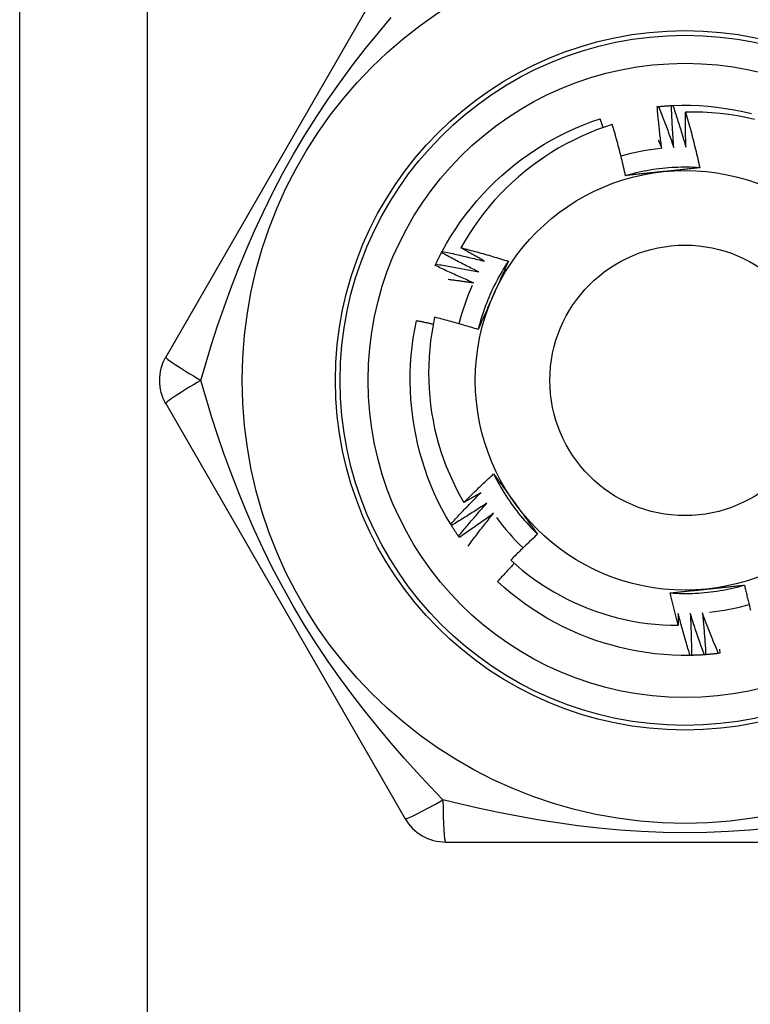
# Model space of a CAD drawing. Header units: inches. Extents: x 2 to 128, y 2 to 83.
# Tile 44 of 100: x 9.153 to 9.558, y 61.175 to 61.72. Entities that reach past the tile are written whole.
import ezdxf

# ---------------------------------------------------------------- set-up
doc = ezdxf.new("R2010")
doc.units = ezdxf.units.IN
doc.header["$LTSCALE"] = 7.686019
doc.header["$MEASUREMENT"] = 0
doc.layers.add('Visible Edges(ANSI)', color=7, linetype='Continuous', lineweight=25)
doc.layers.add('Visible Tangent Edges(ANSI)', color=7, linetype='Continuous', lineweight=25)

msp = doc.modelspace()

# ---------------------------------------------------------------- linework, layer by layer
at = {"layer": 'Visible Edges(ANSI)'}
for p, q in [((9.15344, 26.22459), (9.15344, 62.00136)), ((9.36672, 61.76298), (9.23421, 61.53346)), ((9.50617, 61.67194), (9.50696, 61.67202)), ((9.51405, 61.67253), (9.51484, 61.67257)), ((9.38681, 61.5912), (9.38718, 61.5919)), ((9.38332, 61.58411), (9.38365, 61.58483)), ((9.23421, 61.50767), (9.36672, 61.27815)), ((9.39231, 61.44029), (9.3919, 61.44096)), ((9.39665, 61.43369), (9.3962, 61.43434)), ((9.54063, 61.37196), (9.5409, 61.36964)), ((9.52515, 61.36845), (9.52435, 61.36843)), ((9.53304, 61.36884), (9.53225, 61.36878)), ((9.5409, 61.36964), (9.54011, 61.36954)), ((9.38906, 61.26525), (9.65409, 61.26525))]:
    msp.add_line(p, q, dxfattribs=at)
at = {"layer": 'Visible Edges(ANSI)', "flags": 128}
for points in [[(9.50866, 61.64886), (9.50854, 61.64982), (9.50841, 61.65078), (9.50829, 61.65174), (9.50817, 61.6527), (9.50805, 61.65366), (9.50794, 61.65462), (9.50782, 61.65558), (9.50771, 61.65654), (9.5076, 61.6575), (9.50749, 61.65846), (9.50739, 61.65942), (9.50728, 61.66038), (9.50718, 61.66134), (9.50708, 61.66231), (9.50698, 61.66327), (9.50688, 61.66423), (9.50678, 61.66519), (9.50669, 61.66616), (9.5066, 61.66712), (9.50651, 61.66808), (9.50642, 61.66905), (9.50634, 61.67001), (9.50625, 61.67097), (9.50617, 61.67194)], [(9.50696, 61.67202), (9.50725, 61.67204), (9.50755, 61.67207), (9.50784, 61.6721), (9.50814, 61.67212), (9.50843, 61.67215), (9.50873, 61.67218), (9.50902, 61.6722), (9.50932, 61.67222), (9.50961, 61.67225), (9.50991, 61.67227), (9.5102, 61.67229), (9.5105, 61.67231), (9.5108, 61.67233), (9.51109, 61.67236), (9.51139, 61.67237), (9.51168, 61.67239), (9.51198, 61.67241), (9.51227, 61.67243), (9.51257, 61.67245), (9.51286, 61.67246), (9.51316, 61.67248), (9.51346, 61.6725), (9.51375, 61.67251), (9.51405, 61.67253)], [(9.50696, 61.67202), (9.50733, 61.67108), (9.5077, 61.67014), (9.50806, 61.66921), (9.50843, 61.66827), (9.50879, 61.66733), (9.50915, 61.66639), (9.50951, 61.66545), (9.50987, 61.66451), (9.51022, 61.66357), (9.51058, 61.66263), (9.51093, 61.66168), (9.51128, 61.66074), (9.51163, 61.6598), (9.51197, 61.65885), (9.51232, 61.65791), (9.51266, 61.65696), (9.513, 61.65601), (9.51334, 61.65506), (9.51368, 61.65412), (9.51401, 61.65317), (9.51435, 61.65222), (9.51468, 61.65126), (9.51501, 61.65031), (9.51534, 61.64936)], [(9.51534, 61.64936), (9.51526, 61.65032), (9.51519, 61.65129), (9.51512, 61.65225), (9.51505, 61.65322), (9.51498, 61.65418), (9.51491, 61.65515), (9.51485, 61.65611), (9.51479, 61.65707), (9.51473, 61.65804), (9.51467, 61.659), (9.51461, 61.65997), (9.51456, 61.66094), (9.5145, 61.6619), (9.51445, 61.66287), (9.5144, 61.66383), (9.51436, 61.6648), (9.51431, 61.66577), (9.51427, 61.66673), (9.51423, 61.6677), (9.51419, 61.66866), (9.51415, 61.66963), (9.51411, 61.6706), (9.51408, 61.67157), (9.51405, 61.67253)], [(9.51484, 61.67257), (9.51971, 61.6727), (9.52458, 61.67268), (9.52945, 61.67249), (9.5343, 61.67214), (9.53915, 61.67164), (9.54397, 61.67098), (9.54878, 61.67017), (9.55355, 61.66921), (9.5583, 61.6681)], [(9.51484, 61.67257), (9.51516, 61.67162), (9.51548, 61.67066), (9.5158, 61.66971), (9.51611, 61.66875), (9.51642, 61.6678), (9.51674, 61.66684), (9.51705, 61.66588), (9.51735, 61.66492), (9.51766, 61.66397), (9.51796, 61.66301), (9.51827, 61.66205), (9.51857, 61.66109), (9.51887, 61.66013), (9.51916, 61.65916), (9.51946, 61.6582), (9.51975, 61.65724), (9.52004, 61.65627), (9.52033, 61.65531), (9.52062, 61.65434), (9.52091, 61.65338), (9.52119, 61.65241), (9.52147, 61.65145), (9.52175, 61.65048), (9.52203, 61.64951)], [(9.38718, 61.5919), (9.38953, 61.59617), (9.39203, 61.60035), (9.39466, 61.60445), (9.39742, 61.60846), (9.40031, 61.61238), (9.40333, 61.6162), (9.40646, 61.61993), (9.40972, 61.62356), (9.41308, 61.62708), (9.41656, 61.63049), (9.42014, 61.6338), (9.42382, 61.63699), (9.4276, 61.64006), (9.43148, 61.64302), (9.43544, 61.64585), (9.43949, 61.64855), (9.44363, 61.65113), (9.44784, 61.65357), (9.45213, 61.65588), (9.45649, 61.65805), (9.46092, 61.66008), (9.46541, 61.66196), (9.46996, 61.6637), (9.47457, 61.66528)], [(9.47622, 61.6604), (9.47615, 61.6606), (9.47609, 61.6608), (9.47602, 61.66101), (9.47595, 61.66121), (9.47588, 61.66141), (9.47581, 61.66162), (9.47575, 61.66182), (9.47568, 61.66203), (9.47561, 61.66223), (9.47554, 61.66243), (9.47547, 61.66264), (9.4754, 61.66284), (9.47533, 61.66304), (9.47526, 61.66325), (9.4752, 61.66345), (9.47513, 61.66365), (9.47506, 61.66386), (9.47499, 61.66406), (9.47492, 61.66426), (9.47485, 61.66447), (9.47478, 61.66467), (9.47471, 61.66487), (9.47464, 61.66507), (9.47457, 61.66528)], [(9.52203, 61.64951), (9.52201, 61.65032), (9.52199, 61.65112), (9.52197, 61.65193), (9.52195, 61.65273), (9.52194, 61.65354), (9.52192, 61.65435), (9.52191, 61.65515), (9.5219, 61.65596), (9.52189, 61.65676), (9.52188, 61.65757), (9.52187, 61.65838), (9.52186, 61.65918), (9.52186, 61.65999), (9.52185, 61.6608), (9.52185, 61.6616), (9.52185, 61.66241), (9.52185, 61.66322), (9.52185, 61.66402), (9.52185, 61.66483), (9.52186, 61.66563), (9.52186, 61.66644), (9.52187, 61.66725), (9.52188, 61.66805), (9.52188, 61.66886)], [(9.55993, 61.66491), (9.55526, 61.66594), (9.55055, 61.66681), (9.54581, 61.66754), (9.54106, 61.66811), (9.53628, 61.66853), (9.53149, 61.6688), (9.52669, 61.66891), (9.52188, 61.66886)], [(9.52188, 61.66886), (9.52225, 61.66759), (9.52261, 61.66632), (9.52297, 61.66505), (9.52332, 61.66378), (9.52368, 61.66251), (9.52402, 61.66123), (9.52437, 61.65996), (9.52471, 61.65868), (9.52505, 61.6574), (9.52539, 61.65613), (9.52572, 61.65485), (9.52605, 61.65357), (9.52637, 61.65229), (9.5267, 61.65101), (9.52702, 61.64973), (9.52733, 61.64844), (9.52764, 61.64716), (9.52795, 61.64588), (9.52826, 61.64459), (9.52856, 61.6433), (9.52886, 61.64202), (9.52916, 61.64073), (9.52945, 61.63944), (9.52974, 61.63815)], [(9.48133, 61.66211), (9.47696, 61.66066), (9.47263, 61.65907), (9.46834, 61.65734), (9.46411, 61.65547), (9.45995, 61.65348), (9.45585, 61.65136), (9.45183, 61.64911), (9.44788, 61.64674), (9.44401, 61.64425), (9.44022, 61.64163), (9.43652, 61.6389), (9.4329, 61.63605), (9.42937, 61.63309), (9.42594, 61.63001), (9.4226, 61.62682), (9.41936, 61.62352), (9.41623, 61.62013), (9.41321, 61.61664), (9.41031, 61.61306), (9.40753, 61.60939), (9.40486, 61.60564), (9.40232, 61.60181), (9.3999, 61.59789), (9.3976, 61.5939)], [(9.48871, 61.63376), (9.48844, 61.63495), (9.48816, 61.63614), (9.48788, 61.63733), (9.4876, 61.63852), (9.48732, 61.63971), (9.48703, 61.64089), (9.48674, 61.64208), (9.48644, 61.64326), (9.48615, 61.64445), (9.48585, 61.64563), (9.48554, 61.64681), (9.48524, 61.64799), (9.48493, 61.64917), (9.48462, 61.65035), (9.4843, 61.65153), (9.48398, 61.65271), (9.48366, 61.65389), (9.48334, 61.65507), (9.48301, 61.65624), (9.48268, 61.65742), (9.48235, 61.65859), (9.48201, 61.65976), (9.48168, 61.66094), (9.48133, 61.66211)], [(9.50678, 61.65347), (9.50686, 61.65328), (9.50694, 61.65308), (9.50702, 61.65289), (9.5071, 61.6527), (9.50718, 61.65251), (9.50726, 61.65232), (9.50733, 61.65213), (9.50741, 61.65193), (9.50749, 61.65174), (9.50757, 61.65155), (9.50765, 61.65136), (9.50773, 61.65117), (9.50781, 61.65098), (9.50788, 61.65078), (9.50796, 61.65059), (9.50804, 61.6504), (9.50812, 61.65021), (9.5082, 61.65002), (9.50827, 61.64982), (9.50835, 61.64963), (9.50843, 61.64944), (9.50851, 61.64925), (9.50858, 61.64906), (9.50866, 61.64886)], [(9.52974, 61.63815), (9.52802, 61.63826), (9.52629, 61.63833), (9.52456, 61.63839), (9.52283, 61.63842), (9.52111, 61.63842), (9.51938, 61.6384), (9.51765, 61.63835), (9.51592, 61.63828), (9.5142, 61.63819), (9.51247, 61.63807), (9.51075, 61.63792), (9.50903, 61.63775), (9.50731, 61.63755), (9.5056, 61.63733), (9.50389, 61.63709), (9.50218, 61.63682), (9.50048, 61.63652), (9.49878, 61.6362), (9.49709, 61.63586), (9.4954, 61.63549), (9.49372, 61.63509), (9.49204, 61.63467), (9.49037, 61.63423), (9.48871, 61.63376)], [(9.52974, 61.63815), (9.5289, 61.63806), (9.52806, 61.63797), (9.52722, 61.63787), (9.52638, 61.63778), (9.52554, 61.63769), (9.52469, 61.6376), (9.52385, 61.63751), (9.52301, 61.63742), (9.52217, 61.63733), (9.52132, 61.63724), (9.52048, 61.63714), (9.51963, 61.63705), (9.51879, 61.63696), (9.51794, 61.63687), (9.51709, 61.63679), (9.51625, 61.6367), (9.5154, 61.63661), (9.51455, 61.63652), (9.5137, 61.63643), (9.51285, 61.63634), (9.512, 61.63625), (9.51115, 61.63616), (9.51029, 61.63607), (9.50944, 61.63598)], [(9.50944, 61.63598), (9.50857, 61.63589), (9.5077, 61.6358), (9.50683, 61.6357), (9.50596, 61.63561), (9.50509, 61.63552), (9.50423, 61.63543), (9.50336, 61.63534), (9.50249, 61.63525), (9.50163, 61.63516), (9.50076, 61.63506), (9.4999, 61.63497), (9.49904, 61.63488), (9.49817, 61.63479), (9.49731, 61.6347), (9.49645, 61.6346), (9.49559, 61.63451), (9.49473, 61.63442), (9.49387, 61.63433), (9.49301, 61.63423), (9.49215, 61.63414), (9.49129, 61.63404), (9.49043, 61.63395), (9.48957, 61.63386), (9.48871, 61.63376)], [(9.3976, 61.5939), (9.3987, 61.59362), (9.3998, 61.59333), (9.4009, 61.59304), (9.402, 61.59275), (9.4031, 61.59246), (9.40419, 61.59216), (9.40529, 61.59187), (9.40638, 61.59157), (9.40748, 61.59126), (9.40857, 61.59096), (9.40967, 61.59065), (9.41076, 61.59034), (9.41185, 61.59003), (9.41294, 61.58971), (9.41403, 61.5894), (9.41512, 61.58908), (9.41621, 61.58875), (9.4173, 61.58843), (9.41839, 61.5881), (9.41948, 61.58777), (9.42057, 61.58744), (9.42165, 61.58711), (9.42274, 61.58677), (9.42382, 61.58643)], [(9.4107, 61.5864), (9.41015, 61.5867), (9.4096, 61.58701), (9.40905, 61.58731), (9.4085, 61.58762), (9.40795, 61.58793), (9.4074, 61.58824), (9.40685, 61.58854), (9.40631, 61.58885), (9.40576, 61.58916), (9.40521, 61.58947), (9.40467, 61.58979), (9.40412, 61.5901), (9.40358, 61.59041), (9.40303, 61.59072), (9.40249, 61.59104), (9.40194, 61.59135), (9.4014, 61.59167), (9.40086, 61.59199), (9.40031, 61.5923), (9.39977, 61.59262), (9.39923, 61.59294), (9.39869, 61.59326), (9.39814, 61.59358), (9.3976, 61.5939)], [(9.38365, 61.58483), (9.38378, 61.5851), (9.38391, 61.58537), (9.38403, 61.58564), (9.38416, 61.5859), (9.38429, 61.58617), (9.38441, 61.58644), (9.38454, 61.5867), (9.38467, 61.58697), (9.3848, 61.58724), (9.38493, 61.5875), (9.38506, 61.58777), (9.38519, 61.58803), (9.38533, 61.5883), (9.38546, 61.58856), (9.38559, 61.58883), (9.38573, 61.58909), (9.38586, 61.58936), (9.38599, 61.58962), (9.38613, 61.58988), (9.38626, 61.59015), (9.3864, 61.59041), (9.38654, 61.59067), (9.38667, 61.59094), (9.38681, 61.5912)], [(9.40743, 61.58055), (9.40656, 61.58098), (9.40569, 61.5814), (9.40482, 61.58183), (9.40396, 61.58226), (9.40309, 61.58269), (9.40223, 61.58312), (9.40136, 61.58356), (9.4005, 61.58399), (9.39964, 61.58443), (9.39878, 61.58487), (9.39792, 61.58531), (9.39706, 61.58576), (9.3962, 61.5862), (9.39534, 61.58665), (9.39448, 61.58709), (9.39363, 61.58754), (9.39277, 61.588), (9.39192, 61.58845), (9.39106, 61.5889), (9.39021, 61.58936), (9.38936, 61.58982), (9.38851, 61.59028), (9.38766, 61.59074), (9.38681, 61.5912)], [(9.38718, 61.5919), (9.38816, 61.59169), (9.38914, 61.59149), (9.39013, 61.59127), (9.39111, 61.59106), (9.39209, 61.59085), (9.39308, 61.59063), (9.39406, 61.59041), (9.39504, 61.59019), (9.39602, 61.58997), (9.397, 61.58974), (9.39798, 61.58952), (9.39896, 61.58929), (9.39994, 61.58906), (9.40092, 61.58883), (9.4019, 61.58859), (9.40288, 61.58836), (9.40386, 61.58812), (9.40484, 61.58788), (9.40581, 61.58764), (9.40679, 61.58739), (9.40777, 61.58715), (9.40874, 61.5869), (9.40972, 61.58665), (9.4107, 61.5864)], [(9.40447, 61.57455), (9.40358, 61.57493), (9.40269, 61.57531), (9.4018, 61.57569), (9.40091, 61.57607), (9.40003, 61.57646), (9.39914, 61.57685), (9.39826, 61.57723), (9.39737, 61.57762), (9.39649, 61.57802), (9.39561, 61.57841), (9.39472, 61.57881), (9.39384, 61.5792), (9.39296, 61.5796), (9.39208, 61.58001), (9.3912, 61.58041), (9.39032, 61.58081), (9.38945, 61.58122), (9.38857, 61.58163), (9.38769, 61.58204), (9.38682, 61.58245), (9.38594, 61.58286), (9.38507, 61.58328), (9.38419, 61.58369), (9.38332, 61.58411)], [(9.38365, 61.58483), (9.38465, 61.58467), (9.38564, 61.58452), (9.38663, 61.58436), (9.38763, 61.58419), (9.38862, 61.58403), (9.38961, 61.58387), (9.3906, 61.5837), (9.3916, 61.58353), (9.39259, 61.58336), (9.39358, 61.58318), (9.39457, 61.58301), (9.39556, 61.58283), (9.39655, 61.58265), (9.39754, 61.58247), (9.39853, 61.58229), (9.39952, 61.5821), (9.40051, 61.58192), (9.4015, 61.58173), (9.40249, 61.58154), (9.40348, 61.58134), (9.40447, 61.58115), (9.40545, 61.58095), (9.40644, 61.58076), (9.40743, 61.58055)], [(9.42382, 61.58643), (9.42287, 61.58499), (9.42194, 61.58354), (9.42103, 61.58207), (9.42014, 61.58058), (9.41927, 61.57909), (9.41842, 61.57758), (9.4176, 61.57606), (9.4168, 61.57453), (9.41602, 61.57299), (9.41526, 61.57144), (9.41453, 61.56987), (9.41382, 61.5683), (9.41313, 61.56671), (9.41246, 61.56512), (9.41182, 61.56351), (9.4112, 61.5619), (9.4106, 61.56028), (9.41003, 61.55865), (9.40948, 61.55701), (9.40896, 61.55536), (9.40846, 61.55371), (9.40799, 61.55205), (9.40754, 61.55038), (9.40711, 61.54871)], [(9.42382, 61.58643), (9.42348, 61.58566), (9.42314, 61.58488), (9.4228, 61.58411), (9.42246, 61.58334), (9.42212, 61.58256), (9.42178, 61.58179), (9.42144, 61.58101), (9.42109, 61.58024), (9.42075, 61.57946), (9.42041, 61.57868), (9.42006, 61.57791), (9.41972, 61.57713), (9.41937, 61.57635), (9.41903, 61.57558), (9.41868, 61.5748), (9.41834, 61.57402), (9.41799, 61.57324), (9.41764, 61.57246), (9.4173, 61.57168), (9.41695, 61.5709), (9.4166, 61.57012), (9.41625, 61.56933), (9.4159, 61.56855), (9.41555, 61.56777)], [(9.3906, 61.57644), (9.39117, 61.57637), (9.39175, 61.5763), (9.39233, 61.57623), (9.39291, 61.57615), (9.39349, 61.57608), (9.39407, 61.57601), (9.39465, 61.57593), (9.39522, 61.57585), (9.3958, 61.57578), (9.39638, 61.5757), (9.39696, 61.57562), (9.39754, 61.57554), (9.39811, 61.57546), (9.39869, 61.57538), (9.39927, 61.5753), (9.39985, 61.57522), (9.40043, 61.57514), (9.401, 61.57506), (9.40158, 61.57498), (9.40216, 61.57489), (9.40274, 61.57481), (9.40331, 61.57472), (9.40389, 61.57464), (9.40447, 61.57455)], [(9.41555, 61.56777), (9.4152, 61.56697), (9.41484, 61.56617), (9.41449, 61.56537), (9.41413, 61.56457), (9.41378, 61.56377), (9.41342, 61.56298), (9.41307, 61.56218), (9.41271, 61.56138), (9.41236, 61.56059), (9.41201, 61.55979), (9.41165, 61.559), (9.4113, 61.55821), (9.41095, 61.55741), (9.4106, 61.55662), (9.41025, 61.55583), (9.4099, 61.55504), (9.40955, 61.55424), (9.4092, 61.55345), (9.40885, 61.55266), (9.4085, 61.55187), (9.40815, 61.55108), (9.4078, 61.55029), (9.40746, 61.5495), (9.40711, 61.54871)], [(9.38304, 61.55546), (9.38215, 61.55113), (9.3814, 61.54678), (9.38078, 61.5424), (9.3803, 61.53801), (9.37995, 61.5336), (9.37974, 61.52917), (9.37967, 61.52474), (9.37974, 61.5203), (9.37994, 61.51588), (9.38028, 61.51147), (9.38077, 61.50707), (9.38138, 61.5027), (9.38214, 61.49835), (9.38303, 61.49402), (9.38405, 61.48972), (9.38521, 61.48546), (9.3865, 61.48123), (9.38793, 61.47704), (9.38949, 61.4729), (9.39118, 61.4688), (9.393, 61.46476), (9.39494, 61.46078), (9.39701, 61.45687), (9.39919, 61.45303)], [(9.40711, 61.54871), (9.40611, 61.54901), (9.40512, 61.54932), (9.40412, 61.54962), (9.40312, 61.54992), (9.40212, 61.55022), (9.40112, 61.55051), (9.40012, 61.5508), (9.39912, 61.55109), (9.39812, 61.55138), (9.39712, 61.55167), (9.39612, 61.55195), (9.39512, 61.55224), (9.39411, 61.55252), (9.39311, 61.55279), (9.39211, 61.55307), (9.3911, 61.55334), (9.3901, 61.55362), (9.38909, 61.55388), (9.38808, 61.55415), (9.38708, 61.55442), (9.38607, 61.55468), (9.38506, 61.55494), (9.38405, 61.5552), (9.38304, 61.55546)], [(9.3919, 61.44096), (9.38942, 61.44516), (9.38708, 61.44943), (9.38488, 61.45378), (9.38283, 61.45819), (9.38092, 61.46267), (9.37916, 61.46721), (9.37754, 61.47181), (9.37606, 61.47645), (9.37474, 61.48114), (9.37356, 61.48586), (9.37253, 61.49063), (9.37165, 61.49542), (9.37092, 61.50024), (9.37034, 61.50508), (9.36991, 61.50993), (9.36963, 61.51479), (9.36951, 61.51966), (9.36954, 61.52453), (9.36973, 61.5294), (9.37007, 61.53426), (9.37057, 61.5391), (9.37123, 61.54393), (9.37205, 61.54873), (9.37302, 61.5535)], [(9.38223, 61.55154), (9.38185, 61.55162), (9.38147, 61.55171), (9.38108, 61.55179), (9.3807, 61.55188), (9.38032, 61.55196), (9.37993, 61.55205), (9.37955, 61.55213), (9.37917, 61.55221), (9.37878, 61.5523), (9.3784, 61.55238), (9.37802, 61.55246), (9.37763, 61.55254), (9.37725, 61.55262), (9.37687, 61.55271), (9.37648, 61.55279), (9.3761, 61.55287), (9.37571, 61.55295), (9.37533, 61.55303), (9.37495, 61.55311), (9.37456, 61.55319), (9.37418, 61.55327), (9.37379, 61.55335), (9.37341, 61.55343), (9.37302, 61.5535)], [(9.39919, 61.45303), (9.39987, 61.45371), (9.40054, 61.45438), (9.40121, 61.45505), (9.40189, 61.45572), (9.40256, 61.45639), (9.40324, 61.45705), (9.40392, 61.45772), (9.4046, 61.45838), (9.40528, 61.45905), (9.40597, 61.45971), (9.40665, 61.46037), (9.40733, 61.46103), (9.40802, 61.46169), (9.40871, 61.46234), (9.4094, 61.463), (9.41009, 61.46365), (9.41078, 61.46431), (9.41147, 61.46496), (9.41217, 61.46561), (9.41286, 61.46626), (9.41356, 61.46691), (9.41425, 61.46756), (9.41495, 61.4682), (9.41565, 61.46885)], [(9.41565, 61.46885), (9.41615, 61.46816), (9.41665, 61.46748), (9.41715, 61.4668), (9.41765, 61.46612), (9.41815, 61.46543), (9.41865, 61.46475), (9.41915, 61.46407), (9.41965, 61.46338), (9.42015, 61.4627), (9.42066, 61.46201), (9.42116, 61.46133), (9.42166, 61.46064), (9.42216, 61.45995), (9.42266, 61.45926), (9.42316, 61.45858), (9.42366, 61.45789), (9.42416, 61.4572), (9.42466, 61.45651), (9.42517, 61.45582), (9.42567, 61.45512), (9.42617, 61.45443), (9.42668, 61.45374), (9.42718, 61.45305), (9.42768, 61.45235)], [(9.41565, 61.46885), (9.41642, 61.4673), (9.41722, 61.46577), (9.41804, 61.46424), (9.41887, 61.46273), (9.41974, 61.46123), (9.42062, 61.45975), (9.42152, 61.45827), (9.42245, 61.45681), (9.42339, 61.45537), (9.42436, 61.45393), (9.42535, 61.45252), (9.42635, 61.45111), (9.42738, 61.44972), (9.42843, 61.44835), (9.4295, 61.44699), (9.43059, 61.44565), (9.43169, 61.44432), (9.43282, 61.44301), (9.43397, 61.44172), (9.43513, 61.44044), (9.43631, 61.43918), (9.43751, 61.43794), (9.43873, 61.43671), (9.43997, 61.43551)], [(9.3919, 61.44096), (9.39258, 61.44171), (9.39326, 61.44245), (9.39394, 61.44319), (9.39462, 61.44393), (9.3953, 61.44466), (9.39599, 61.4454), (9.39668, 61.44614), (9.39737, 61.44687), (9.39806, 61.4476), (9.39875, 61.44833), (9.39944, 61.44906), (9.40013, 61.44979), (9.40083, 61.45052), (9.40153, 61.45125), (9.40222, 61.45197), (9.40292, 61.45269), (9.40363, 61.45342), (9.40433, 61.45414), (9.40503, 61.45486), (9.40574, 61.45558), (9.40645, 61.45629), (9.40716, 61.45701), (9.40787, 61.45772), (9.40858, 61.45844)], [(9.40858, 61.45844), (9.40819, 61.45821), (9.4078, 61.45798), (9.40741, 61.45775), (9.40702, 61.45752), (9.40663, 61.45729), (9.40624, 61.45707), (9.40585, 61.45684), (9.40546, 61.45661), (9.40507, 61.45639), (9.40468, 61.45616), (9.40429, 61.45593), (9.4039, 61.45571), (9.40351, 61.45548), (9.40312, 61.45526), (9.40273, 61.45503), (9.40234, 61.45481), (9.40194, 61.45459), (9.40155, 61.45436), (9.40116, 61.45414), (9.40077, 61.45392), (9.40037, 61.4537), (9.39998, 61.45347), (9.39959, 61.45325), (9.39919, 61.45303)], [(9.41195, 61.45266), (9.41115, 61.45212), (9.41034, 61.45159), (9.40953, 61.45106), (9.40872, 61.45053), (9.40791, 61.45), (9.4071, 61.44948), (9.40629, 61.44895), (9.40548, 61.44843), (9.40466, 61.44791), (9.40384, 61.44739), (9.40303, 61.44687), (9.40221, 61.44636), (9.40139, 61.44584), (9.40057, 61.44533), (9.39975, 61.44482), (9.39893, 61.44431), (9.39811, 61.4438), (9.39728, 61.4433), (9.39646, 61.44279), (9.39563, 61.44229), (9.3948, 61.44179), (9.39397, 61.44129), (9.39314, 61.44079), (9.39231, 61.44029)], [(9.3962, 61.43434), (9.39684, 61.43512), (9.39748, 61.43589), (9.39813, 61.43667), (9.39877, 61.43744), (9.39941, 61.43821), (9.40006, 61.43898), (9.40071, 61.43975), (9.40136, 61.44052), (9.40201, 61.44129), (9.40266, 61.44206), (9.40331, 61.44282), (9.40397, 61.44359), (9.40463, 61.44435), (9.40529, 61.44511), (9.40595, 61.44587), (9.40661, 61.44663), (9.40727, 61.44739), (9.40793, 61.44814), (9.4086, 61.4489), (9.40927, 61.44965), (9.40994, 61.4504), (9.41061, 61.45116), (9.41128, 61.45191), (9.41195, 61.45266)], [(9.42768, 61.45235), (9.4282, 61.45164), (9.42871, 61.45093), (9.42923, 61.45023), (9.42974, 61.44952), (9.43025, 61.44882), (9.43077, 61.44811), (9.43128, 61.44741), (9.43179, 61.4467), (9.4323, 61.446), (9.43281, 61.44529), (9.43333, 61.44459), (9.43384, 61.44389), (9.43435, 61.44319), (9.43486, 61.44249), (9.43537, 61.44179), (9.43588, 61.44109), (9.43639, 61.44039), (9.4369, 61.43969), (9.43741, 61.43899), (9.43792, 61.4383), (9.43843, 61.4376), (9.43895, 61.4369), (9.43946, 61.4362), (9.43997, 61.43551)], [(9.41563, 61.44706), (9.41485, 61.44648), (9.41407, 61.44591), (9.41329, 61.44534), (9.41251, 61.44477), (9.41173, 61.4442), (9.41095, 61.44363), (9.41016, 61.44307), (9.40938, 61.4425), (9.40859, 61.44194), (9.4078, 61.44138), (9.40701, 61.44082), (9.40622, 61.44026), (9.40543, 61.43971), (9.40464, 61.43915), (9.40385, 61.4386), (9.40305, 61.43805), (9.40226, 61.4375), (9.40146, 61.43695), (9.40066, 61.4364), (9.39986, 61.43586), (9.39906, 61.43531), (9.39826, 61.43477), (9.39746, 61.43423), (9.39665, 61.43369)], [(9.40152, 61.42886), (9.4021, 61.42963), (9.40267, 61.4304), (9.40324, 61.43117), (9.40382, 61.43194), (9.40439, 61.4327), (9.40497, 61.43347), (9.40555, 61.43423), (9.40613, 61.43499), (9.40672, 61.43576), (9.4073, 61.43652), (9.40789, 61.43728), (9.40847, 61.43803), (9.40906, 61.43879), (9.40965, 61.43955), (9.41024, 61.4403), (9.41083, 61.44106), (9.41143, 61.44181), (9.41202, 61.44256), (9.41262, 61.44332), (9.41322, 61.44407), (9.41382, 61.44482), (9.41442, 61.44556), (9.41502, 61.44631), (9.41563, 61.44706)], [(9.3962, 61.43434), (9.39604, 61.43458), (9.39587, 61.43483), (9.3957, 61.43507), (9.39554, 61.43532), (9.39537, 61.43556), (9.39521, 61.43581), (9.39504, 61.43606), (9.39488, 61.4363), (9.39471, 61.43655), (9.39455, 61.4368), (9.39439, 61.43704), (9.39423, 61.43729), (9.39406, 61.43754), (9.3939, 61.43779), (9.39374, 61.43804), (9.39358, 61.43829), (9.39342, 61.43854), (9.39326, 61.43879), (9.39311, 61.43904), (9.39295, 61.43929), (9.39279, 61.43954), (9.39263, 61.43979), (9.39248, 61.44004), (9.39232, 61.44029)], [(9.43997, 61.43551), (9.43934, 61.43492), (9.4387, 61.43433), (9.43807, 61.43374), (9.43745, 61.43315), (9.43682, 61.43256), (9.43619, 61.43197), (9.43557, 61.43137), (9.43494, 61.43078), (9.43432, 61.43018), (9.4337, 61.42959), (9.43308, 61.42899), (9.43246, 61.42839), (9.43184, 61.42779), (9.43122, 61.42719), (9.4306, 61.42658), (9.42999, 61.42598), (9.42937, 61.42537), (9.42876, 61.42477), (9.42815, 61.42416), (9.42753, 61.42355), (9.42692, 61.42294), (9.42631, 61.42233), (9.42571, 61.42172), (9.4251, 61.42111)], [(9.4271, 61.41932), (9.4267, 61.41891), (9.42631, 61.41849), (9.42592, 61.41808), (9.42553, 61.41767), (9.42514, 61.41725), (9.42475, 61.41684), (9.42436, 61.41642), (9.42397, 61.416), (9.42358, 61.41559), (9.42319, 61.41517), (9.4228, 61.41475), (9.42242, 61.41433), (9.42203, 61.41392), (9.42164, 61.4135), (9.42126, 61.41308), (9.42087, 61.41266), (9.42049, 61.41224), (9.4201, 61.41182), (9.41972, 61.4114), (9.41933, 61.41097), (9.41895, 61.41055), (9.41857, 61.41013), (9.41819, 61.40971), (9.4178, 61.40928)], [(9.4251, 61.42111), (9.42827, 61.4183), (9.43153, 61.41558), (9.43486, 61.41297), (9.43828, 61.41047), (9.44176, 61.40807), (9.44532, 61.40578), (9.44895, 61.4036), (9.45264, 61.40153), (9.4564, 61.39958), (9.46023, 61.39773), (9.46411, 61.39601), (9.46804, 61.39441), (9.47202, 61.39293), (9.47604, 61.39158), (9.48009, 61.39035), (9.48418, 61.38925), (9.4883, 61.38828), (9.49244, 61.38743), (9.49661, 61.38672), (9.5008, 61.38613), (9.50501, 61.38568), (9.50924, 61.38536), (9.51348, 61.38517), (9.51773, 61.38511)], [(9.52435, 61.36843), (9.51948, 61.36843), (9.51461, 61.36858), (9.50975, 61.36889), (9.50491, 61.36937), (9.50008, 61.36999), (9.49527, 61.37078), (9.49049, 61.37171), (9.48574, 61.3728), (9.48103, 61.37403), (9.47636, 61.37542), (9.47173, 61.37695), (9.46715, 61.37862), (9.46263, 61.38043), (9.45817, 61.38239), (9.45377, 61.38448), (9.44944, 61.38672), (9.44518, 61.38908), (9.441, 61.39158), (9.4369, 61.39421), (9.43289, 61.39697), (9.42897, 61.39986), (9.42515, 61.40288), (9.42142, 61.40602), (9.4178, 61.40928)], [(9.5134, 61.40298), (9.51513, 61.40287), (9.51685, 61.40279), (9.51858, 61.40274), (9.52031, 61.40271), (9.52204, 61.40271), (9.52376, 61.40273), (9.52549, 61.40277), (9.52722, 61.40284), (9.52894, 61.40294), (9.53067, 61.40306), (9.53239, 61.40321), (9.53411, 61.40338), (9.53583, 61.40357), (9.53754, 61.4038), (9.53925, 61.40404), (9.54096, 61.40431), (9.54266, 61.40461), (9.54436, 61.40493), (9.54605, 61.40527), (9.54774, 61.40564), (9.54942, 61.40604), (9.5511, 61.40645), (9.55277, 61.4069), (9.55443, 61.40737)], [(9.5134, 61.40298), (9.51424, 61.40307), (9.51508, 61.40316), (9.51592, 61.40325), (9.51676, 61.40335), (9.51761, 61.40344), (9.51845, 61.40353), (9.51929, 61.40362), (9.52013, 61.40371), (9.52098, 61.4038), (9.52182, 61.40389), (9.52266, 61.40398), (9.52351, 61.40407), (9.52435, 61.40416), (9.5252, 61.40425), (9.52605, 61.40434), (9.52689, 61.40443), (9.52774, 61.40452), (9.52859, 61.40461), (9.52944, 61.4047), (9.53029, 61.40479), (9.53114, 61.40488), (9.53199, 61.40497), (9.53285, 61.40506), (9.5337, 61.40515)], [(9.51773, 61.38511), (9.51753, 61.38585), (9.51734, 61.38659), (9.51715, 61.38733), (9.51696, 61.38807), (9.51677, 61.38882), (9.51659, 61.38956), (9.5164, 61.3903), (9.51621, 61.39105), (9.51603, 61.39179), (9.51585, 61.39253), (9.51567, 61.39328), (9.51548, 61.39402), (9.5153, 61.39477), (9.51513, 61.39551), (9.51495, 61.39626), (9.51477, 61.397), (9.5146, 61.39775), (9.51442, 61.39849), (9.51425, 61.39924), (9.51408, 61.39999), (9.51391, 61.40073), (9.51374, 61.40148), (9.51357, 61.40223), (9.5134, 61.40298)], [(9.5337, 61.40515), (9.53457, 61.40524), (9.53544, 61.40533), (9.53631, 61.40542), (9.53718, 61.40551), (9.53805, 61.40561), (9.53892, 61.4057), (9.53978, 61.40579), (9.54065, 61.40588), (9.54151, 61.40597), (9.54238, 61.40606), (9.54324, 61.40616), (9.54411, 61.40625), (9.54497, 61.40634), (9.54583, 61.40643), (9.54669, 61.40652), (9.54755, 61.40662), (9.54841, 61.40671), (9.54927, 61.4068), (9.55013, 61.4069), (9.55099, 61.40699), (9.55185, 61.40708), (9.55271, 61.40718), (9.55357, 61.40727), (9.55443, 61.40737)], [(9.55443, 61.40737), (9.55458, 61.4067), (9.55473, 61.40603), (9.55489, 61.40537), (9.55504, 61.4047), (9.5552, 61.40404), (9.55536, 61.40337), (9.55552, 61.40271), (9.55568, 61.40204), (9.55584, 61.40138), (9.556, 61.40071), (9.55616, 61.40005), (9.55632, 61.39939), (9.55649, 61.39872), (9.55665, 61.39806), (9.55682, 61.3974), (9.55698, 61.39674), (9.55715, 61.39607), (9.55732, 61.39541), (9.55749, 61.39475), (9.55766, 61.39409), (9.55783, 61.39343)], [(9.51776, 61.39167), (9.51776, 61.3914), (9.51776, 61.39113), (9.51776, 61.39085), (9.51776, 61.39058), (9.51776, 61.3903), (9.51776, 61.39003), (9.51776, 61.38976), (9.51776, 61.38948), (9.51776, 61.38921), (9.51776, 61.38894), (9.51776, 61.38866), (9.51776, 61.38839), (9.51775, 61.38812), (9.51775, 61.38784), (9.51775, 61.38757), (9.51775, 61.3873), (9.51775, 61.38702), (9.51774, 61.38675), (9.51774, 61.38647), (9.51774, 61.3862), (9.51774, 61.38593), (9.51773, 61.38565), (9.51773, 61.38538), (9.51773, 61.38511)], [(9.52435, 61.36843), (9.52406, 61.3694), (9.52376, 61.37036), (9.52347, 61.37132), (9.52318, 61.37228), (9.52289, 61.37325), (9.52261, 61.37421), (9.52232, 61.37518), (9.52204, 61.37614), (9.52176, 61.37711), (9.52148, 61.37808), (9.5212, 61.37904), (9.52093, 61.38001), (9.52065, 61.38098), (9.52038, 61.38195), (9.52011, 61.38292), (9.51984, 61.38389), (9.51957, 61.38486), (9.51931, 61.38583), (9.51905, 61.3868), (9.51879, 61.38778), (9.51853, 61.38875), (9.51827, 61.38972), (9.51802, 61.3907), (9.51776, 61.39167)], [(9.52446, 61.39165), (9.52451, 61.39068), (9.52456, 61.38972), (9.5246, 61.38875), (9.52465, 61.38779), (9.52469, 61.38682), (9.52473, 61.38586), (9.52477, 61.38489), (9.52481, 61.38392), (9.52484, 61.38296), (9.52488, 61.38199), (9.52491, 61.38102), (9.52494, 61.38006), (9.52497, 61.37909), (9.52499, 61.37812), (9.52502, 61.37716), (9.52504, 61.37619), (9.52506, 61.37522), (9.52508, 61.37426), (9.52509, 61.37329), (9.52511, 61.37232), (9.52512, 61.37135), (9.52513, 61.37039), (9.52514, 61.36942), (9.52515, 61.36845)], [(9.53225, 61.36878), (9.5319, 61.36973), (9.53156, 61.37067), (9.53122, 61.37162), (9.53088, 61.37257), (9.53054, 61.37351), (9.5302, 61.37446), (9.52987, 61.37541), (9.52953, 61.37636), (9.5292, 61.37731), (9.52887, 61.37826), (9.52855, 61.37921), (9.52822, 61.38017), (9.5279, 61.38112), (9.52758, 61.38207), (9.52726, 61.38303), (9.52694, 61.38398), (9.52662, 61.38494), (9.52631, 61.3859), (9.52599, 61.38685), (9.52568, 61.38781), (9.52537, 61.38877), (9.52507, 61.38973), (9.52476, 61.39069), (9.52446, 61.39165)], [(9.53114, 61.39197), (9.53125, 61.39101), (9.53134, 61.39005), (9.53144, 61.38909), (9.53154, 61.38813), (9.53163, 61.38716), (9.53172, 61.3862), (9.53181, 61.38524), (9.5319, 61.38428), (9.53198, 61.38331), (9.53207, 61.38235), (9.53215, 61.38139), (9.53223, 61.38042), (9.5323, 61.37946), (9.53238, 61.37849), (9.53245, 61.37753), (9.53253, 61.37656), (9.5326, 61.3756), (9.53267, 61.37463), (9.53273, 61.37367), (9.5328, 61.3727), (9.53286, 61.37174), (9.53292, 61.37077), (9.53298, 61.36981), (9.53304, 61.36884)], [(9.54011, 61.36954), (9.53972, 61.37047), (9.53932, 61.37139), (9.53893, 61.37232), (9.53855, 61.37325), (9.53816, 61.37418), (9.53777, 61.37511), (9.53739, 61.37604), (9.53701, 61.37697), (9.53663, 61.3779), (9.53625, 61.37883), (9.53587, 61.37977), (9.5355, 61.3807), (9.53513, 61.38164), (9.53476, 61.38257), (9.53439, 61.38351), (9.53402, 61.38445), (9.53365, 61.38538), (9.53329, 61.38632), (9.53293, 61.38726), (9.53257, 61.3882), (9.53221, 61.38914), (9.53185, 61.39009), (9.5315, 61.39103), (9.53114, 61.39197)], [(9.53225, 61.36878), (9.53195, 61.36876), (9.53166, 61.36874), (9.53136, 61.36872), (9.53106, 61.36871), (9.53077, 61.36869), (9.53047, 61.36867), (9.53018, 61.36865), (9.52988, 61.36864), (9.52959, 61.36862), (9.52929, 61.36861), (9.52899, 61.36859), (9.5287, 61.36858), (9.5284, 61.36856), (9.52811, 61.36855), (9.52781, 61.36854), (9.52751, 61.36853), (9.52722, 61.36852), (9.52692, 61.36851), (9.52663, 61.3685), (9.52633, 61.36849), (9.52604, 61.36848), (9.52574, 61.36847), (9.52544, 61.36846), (9.52515, 61.36846)], [(9.54011, 61.36954), (9.53982, 61.36951), (9.53952, 61.36947), (9.53923, 61.36944), (9.53893, 61.3694), (9.53864, 61.36937), (9.53835, 61.36934), (9.53805, 61.3693), (9.53776, 61.36927), (9.53746, 61.36924), (9.53717, 61.36921), (9.53687, 61.36918), (9.53658, 61.36915), (9.53628, 61.36912), (9.53599, 61.3691), (9.53569, 61.36907), (9.5354, 61.36904), (9.5351, 61.36902), (9.53481, 61.36899), (9.53451, 61.36896), (9.53422, 61.36894), (9.53392, 61.36892), (9.53363, 61.36889), (9.53333, 61.36887), (9.53304, 61.36885)]]:
    msp.add_lwpolyline(points, dxfattribs=at)
at = {"layer": 'Visible Edges(ANSI)'}
for radius in [0.245, 0.17537, 0.11605]:
    msp.add_circle((9.52157, 61.52056), radius, dxfattribs=at)
for centre, radius, start, end in [((9.52157, 61.52056), 0.12895, 96.0181, 105.9569), ((9.52157, 61.52056), 0.12895, 156.0181, 165.9569), ((9.25654, 61.52056), 0.02579, 150, 210), ((9.52157, 61.52056), 0.12895, 216.0181, 225.9569), ((9.52157, 61.52056), 0.12895, 276.0181, 285.9569), ((9.38906, 61.29104), 0.02579, 210, 270)]:
    msp.add_arc(centre, radius, start, end, dxfattribs=at)
at = {"layer": 'Visible Tangent Edges(ANSI)'}
msp.add_line((9.22399, 62.00136), (9.22399, 26.22459), dxfattribs=at)
at = {"layer": 'Visible Tangent Edges(ANSI)', "flags": 128}
for points in [[(9.25366, 61.52056), (9.25655, 61.53043), (9.25965, 61.54047), (9.26296, 61.55066), (9.26652, 61.56099), (9.27031, 61.57143), (9.27437, 61.58196), (9.27871, 61.59256), (9.28333, 61.60319), (9.28825, 61.61384), (9.29349, 61.62449), (9.29905, 61.63512), (9.30496, 61.64569), (9.31117, 61.65612), (9.3176, 61.66627), (9.3242, 61.67614), (9.33096, 61.68572), (9.33785, 61.69503), (9.34484, 61.70405), (9.35192, 61.7128), (9.35905, 61.72129)], [(9.38762, 61.28855), (9.38052, 61.29598), (9.37337, 61.30368), (9.3662, 61.31165), (9.35903, 61.31989), (9.35189, 61.3284), (9.3448, 61.33719), (9.33779, 61.34624), (9.33089, 61.35556), (9.32413, 61.36514), (9.31752, 61.375), (9.31111, 61.38513), (9.30491, 61.39553), (9.29898, 61.40613), (9.2934, 61.41677), (9.28815, 61.42743), (9.28323, 61.43807), (9.27862, 61.44869), (9.2743, 61.45926), (9.27026, 61.46976), (9.26648, 61.48018), (9.26294, 61.49048), (9.25964, 61.50066), (9.25655, 61.5107), (9.25366, 61.52056)], [(9.56918, 61.27293), (9.55749, 61.27186), (9.54565, 61.27108), (9.53366, 61.27058), (9.52154, 61.27041), (9.50938, 61.27058), (9.49736, 61.27106), (9.48551, 61.27185), (9.47382, 61.27291), (9.46232, 61.27423), (9.45101, 61.27577), (9.43989, 61.27752), (9.42898, 61.27945), (9.41829, 61.28155), (9.40783, 61.28378), (9.3976, 61.28612), (9.38762, 61.28855)]]:
    msp.add_lwpolyline(points, dxfattribs=at)
at = {"layer": 'Visible Tangent Edges(ANSI)'}
for radius in [0.19342, 0.19084, 0.07479]:
    msp.add_circle((9.52157, 61.52056), radius, dxfattribs=at)
for centre, major_axis, start_param, end_param in [((9.25654, 61.52056), (-0.02233, 0.01289), 0, 1.474012), ((9.25654, 61.52056), (-0.02233, -0.01289), 4.809173, 6.283185), ((9.38906, 61.29104), (-0.02233, -0.01289), 0, 1.474012), ((9.38906, 61.29104), (0, -0.02579), 4.809173, 6.283185)]:
    msp.add_ellipse(centre, major_axis=major_axis, ratio=0.056054, start_param=start_param, end_param=end_param, dxfattribs=at)

doc.saveas('drawing.dxf')
